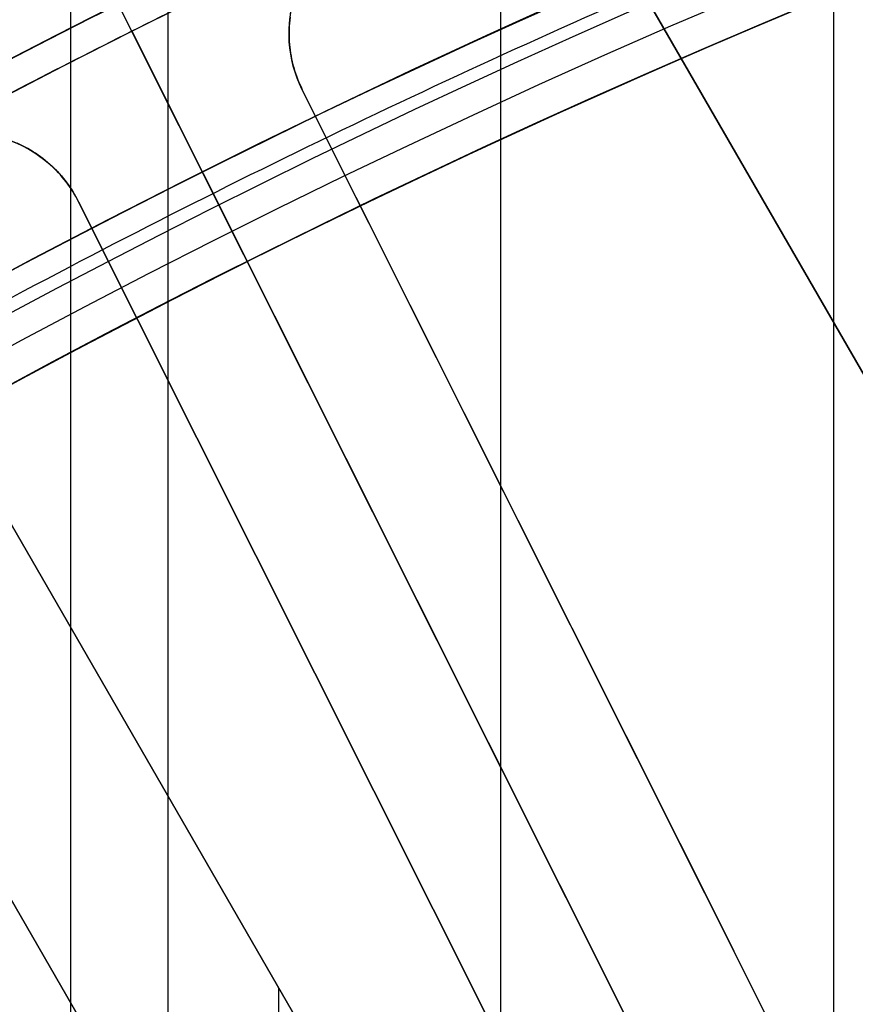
# Model space of a CAD drawing. Extents: x 12895 to 14339, y -6833 to -5581.
# Tile 65 of 79: x 13582.77 to 13589.45, y -6323.59 to -6315.71. Entities that reach past the tile are written whole.
import ezdxf

# ---------------------------------------------------------------- set-up
doc = ezdxf.new("R2010")
doc.units = 0
doc.layers.get('0').update_dxf_attribs({"linetype": 'CONTINUOUS'})
doc.layers.add('BLANCO_METALICO', color=7, linetype='CONTINUOUS')
doc.layers.add('COLOR', color=7, linetype='CONTINUOUS')

msp = doc.modelspace()

# ---------------------------------------------------------------- linework, layer by layer
for p, q in [((13583.17588449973, -6338.11992380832, 56.27725690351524), (13583.17588449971, -5581.495752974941, 56.27725690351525)), ((13583.95250574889, -5581.495752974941, 56.70020039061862), (13583.95250573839, -6337.437637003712, 56.70020038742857)), ((13586.61194355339, -6335.463356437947, 57.07053364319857), (13586.61194355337, -5581.495752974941, 57.07053364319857)), ((13589.27138136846, -5581.495752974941, 57.4408668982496), (13589.27138135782, -6333.719881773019, 57.4408668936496)), ((13591.27118956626, -6337.595349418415, 103.091743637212), (13580.76555606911, -6319.399058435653, 89.0558051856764)), ((13580.90152341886, -6319.634560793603, 88.12500292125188), (13590.3256347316, -6335.957600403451, 88.12500292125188))]:
    msp.add_line(p, q)
at = {"extrusion": (-0.2249510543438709, 8.038899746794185e-15, 0.9743700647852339)}
msp.add_lwpolyline([(6339.841516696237, 13345.0425022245), (6339.366101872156, 13344.7073845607), (6338.892938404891, 13344.36819328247), (6338.422075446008, 13344.02495177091), (6337.95356184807, 13343.67768423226), (6337.487446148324, 13343.32641569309), (6337.023776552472, 13342.97117199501), (6336.562600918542, 13342.61197978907), (6336.103966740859, 13342.24886652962), (6335.647921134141, 13341.88186046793), (6335.194510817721, 13341.51099064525), (6334.743782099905, 13341.13628688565), (6334.29578086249, 13340.75777978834), (6333.850552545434, 13340.37550071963), (6333.408142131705, 13339.98948180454), (6332.968594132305, 13339.59975591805), (6332.531952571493, 13339.2063566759), (6332.098260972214, 13338.80931842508), (6331.667562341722, 13338.40867623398), (6331.239899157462, 13338.00446588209), (6330.815313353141, 13337.5967238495), (6330.393846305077, 13337.18548730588), (6329.975538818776, 13336.77079409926), (6329.560431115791, 13336.35268274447), (6329.148562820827, 13335.93119241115), (6328.739972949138, 13335.50636291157), (6328.334699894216, 13335.07823468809), (6327.932781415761, 13334.64684880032), (6327.53425462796, 13334.21224691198), (6327.139155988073, 13333.77447127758), (6326.747521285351, 13333.33356472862), (6326.359385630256, 13332.8895706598), (6325.974783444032, 13332.44253301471), (6325.593748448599, 13331.9924962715), (6325.216313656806, 13331.53950542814), (6324.842511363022, 13331.08360598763), (6324.472373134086, 13330.6248439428), (6324.105929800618, 13330.16326576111), (6323.743211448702, 13329.69891836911), (6323.384247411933, 13329.23184913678), (6323.029066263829, 13328.76210586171), (6322.677695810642, 13328.28973675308), (6322.330163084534, 13327.81479041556), (6321.98649433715, 13327.33731583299), (6321.646715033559, 13326.85736235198), (6321.310849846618, 13326.37497966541), (6320.978922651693, 13325.89021779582), (6320.650956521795, 13325.40312707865), (6320.326973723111, 13324.91375814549), (6320.00699571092, 13324.42216190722), (6319.691043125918, 13323.92838953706), (6319.379135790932, 13323.43249245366), (6319.071292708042, 13322.93452230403), (6318.767532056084, 13322.4345309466), (6318.467871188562, 13321.9325704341), (6318.17232663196, 13321.42869299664), (6317.88091408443, 13320.92295102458), (6317.593648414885, 13320.41539705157), (6317.310543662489, 13319.90608373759), (6317.031613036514, 13319.39506385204), (6316.756868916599, 13318.88239025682), (6316.486322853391, 13318.36811588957), (6316.219985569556, 13317.85229374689), (6315.957866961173, 13317.33497686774), (6315.699976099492, 13316.81621831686), (6315.446321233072, 13316.29607116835), (6315.196909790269, 13315.77458848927), (6314.951748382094, 13315.25182332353), (6314.710842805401, 13314.72782867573), (6314.474198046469, 13314.20265749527), (6314.241818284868, 13313.67636266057), (6314.013706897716, 13313.14899696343), (6313.789866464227, 13312.62061309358), (6313.570298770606, 13312.09126362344), (6313.355004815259, 13311.56100099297), (6313.143984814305, 13311.02987749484), (6312.93723820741, 13310.49794525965), (6312.734763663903, 13309.96525624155), (6312.536559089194, 13309.43186220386), (6312.342621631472, 13308.89781470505), (6312.152947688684, 13308.36316508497), (6311.967532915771, 13307.82796445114), (6311.786372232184, 13307.29226366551), (6311.609459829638, 13306.75611333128), (6311.43678918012, 13306.21956378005), (6311.268353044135, 13305.68266505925), (6311.104143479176, 13305.14546691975), (6310.944151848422, 13304.60801880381), (6310.788368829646, 13304.07036983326), (6310.63678442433, 13303.53256879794), (6310.489387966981, 13302.99466414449), (6310.346168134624, 13302.45670396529), (6310.207112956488, 13301.91873598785), (6310.072209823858, 13301.3808075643), (6309.941445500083, 13300.84296566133), (6309.814806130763, 13300.30525685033), (6309.69227725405, 13299.76772729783), (6309.573843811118, 13299.23042275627), (6309.459490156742, 13298.69338855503), (6309.349200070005, 13298.15666959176), (6309.242956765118, 13297.62031032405), (6309.140742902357, 13297.08435476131), (6309.04254059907, 13296.54884645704), (6308.948331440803, 13296.01382850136), (6308.858096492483, 13295.47934351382), (6308.771816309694, 13294.94543363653), (6308.689470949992, 13294.4121405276), (6308.611039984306, 13293.87950535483), (6308.536502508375, 13293.34756878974), (6308.465837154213, 13292.81637100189), (6308.399022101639, 13292.28595165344), (6308.336035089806, 13291.75634989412), (6308.27685342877, 13291.22760435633), (6308.221454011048, 13290.69975315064), (6308.169813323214, 13290.17283386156), (6308.121907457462, 13289.64688354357), (6308.077712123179, 13289.12193871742), (6308.037202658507, 13288.59803536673), (6308.00035404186, 13288.07520893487), (6307.967140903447, 13287.55349432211), (6307.937537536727, 13287.03292588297), (6307.911517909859, 13286.51353742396), (6307.889055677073, 13285.99536220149), (6307.87012419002, 13285.47843292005), (6307.854696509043, 13284.96278173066), (6307.842745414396, 13284.4484402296), (6307.834243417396, 13283.93543945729), (6307.829162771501, 13283.42380989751), (6307.827475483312, 13282.91358147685), (6307.82922295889, 13282.39433270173), (6307.834485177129, 13281.87363342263), (6307.843291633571, 13281.35151519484), (6307.855671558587, 13280.82801017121), (6307.871653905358, 13280.30315110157), (6307.891267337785, 13279.77697133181), (6307.914540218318, 13279.2495048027), (6307.941500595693, 13278.72078604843), (6307.972176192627, 13278.1908501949), (6308.006594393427, 13277.6597329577), (6308.044782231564, 13277.12747063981), (6308.086766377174, 13276.59410012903), (6308.132573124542, 13276.05965889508), (6308.182228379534, 13275.5241849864), (6308.235757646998, 13274.98771702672), (6308.293186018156, 13274.45029421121), (6308.354538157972, 13273.91195630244), (6308.419838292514, 13273.37274362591), (6308.48911019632, 13272.83269706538), (6308.562377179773, 13272.2918580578), (6308.639662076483, 13271.75026858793), (6308.720987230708, 13271.20797118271), (6308.806374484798, 13270.66500890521), (6308.895845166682, 13270.1214253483), (6308.989420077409, 13269.577264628), (6309.087119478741, 13269.03257137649), (6309.188963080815, 13268.4873907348), (6309.294970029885, 13267.94176834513), (6309.405158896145, 13267.39575034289), (6309.519547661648, 13266.84938334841), (6309.638153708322, 13266.30271445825), (6309.760993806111, 13265.75579123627), (6309.888084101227, 13265.20866170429), (6310.019440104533, 13264.66137433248), (6310.155076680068, 13264.11397802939), (6310.295008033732, 13263.56652213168), (6310.439247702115, 13263.01905639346), (6310.587808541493, 13262.47163097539), (6310.74070271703, 13261.92429643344), (6310.897941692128, 13261.37710370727), (6311.059536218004, 13260.83010410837), (6311.225496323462, 13260.28334930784), (6311.395831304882, 13259.7368913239), (6311.570549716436, 13259.19078250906), (6311.749659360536, 13258.64507553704), (6311.933167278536, 13258.0998233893), (6312.121079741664, 13257.55507934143), (6312.313402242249, 13257.01089694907), (6312.510139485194, 13256.46733003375), (6312.711295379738, 13255.92443266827), (6312.916873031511, 13255.38225916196), (6313.126874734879, 13254.84086404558), (6313.341301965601, 13254.30030205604), (6313.560155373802, 13253.7606281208), (6313.783434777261, 13253.22189734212), (6314.011139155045, 13252.68416498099), (6314.243266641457, 13252.1474864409), (6314.479814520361, 13251.61191725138), (6314.720779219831, 13251.07751305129), (6314.966156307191, 13250.544329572), (6315.21594048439, 13250.01242262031), (6315.470125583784, 13249.48184806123), (6315.728704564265, 13248.95266180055), (6315.991669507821, 13248.42491976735), (6316.259011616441, 13247.8986778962), (6316.530721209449, 13247.37399210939), (6316.806787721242, 13246.85091829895), (6317.087199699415, 13246.32951230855), (6317.371944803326, 13245.80982991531), (6317.661009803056, 13245.29192681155), (6317.954380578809, 13244.7758585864), (6318.252042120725, 13244.26168070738), (6318.553978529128, 13243.74944850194), (6318.860173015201, 13243.23921713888), (6319.170607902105, 13242.73104160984), (6319.485264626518, 13242.22497671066), (6319.80412374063, 13241.72107702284), (6320.127164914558, 13241.21939689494), (6320.454366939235, 13240.71999042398), (6320.785707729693, 13240.22291143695), (6321.121164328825, 13239.72821347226), (6321.460712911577, 13239.23594976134), (6321.80432878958, 13238.74617321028), (6322.151986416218, 13238.25893638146), (6322.503659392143, 13237.77429147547), (6322.85932047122, 13237.29229031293), (6323.218941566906, 13236.81298431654), (6323.582493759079, 13236.33642449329), (6323.949947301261, 13235.86266141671), (6324.321271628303, 13235.39174520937), (6324.696435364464, 13234.92372552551), (6325.075406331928, 13234.45865153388), (6325.458151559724, 13233.99657190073), (6325.844637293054, 13233.53753477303), (6326.234829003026, 13233.08158776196), (6326.628691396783, 13232.62877792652), (6327.026188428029, 13232.17915175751), (6327.427283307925, 13231.73275516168), (6327.83193851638, 13231.28963344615), (6328.240115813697, 13230.84983130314), (6328.651776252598, 13230.413392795), (6329.066880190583, 13229.98036133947), (6329.485387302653, 13229.55077969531), (6329.907256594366, 13229.12468994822), (6330.332446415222, 13228.70213349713), (6330.760914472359, 13228.28315104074), (6331.192617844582, 13227.86778256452), (6331.627512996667, 13227.45606732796), (6332.065555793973, 13227.04804385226), (6332.506701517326, 13226.64374990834), (6332.950904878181, 13226.24322250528), (6333.398120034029, 13225.84649787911), (6333.848300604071, 13225.45361148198), (6334.301399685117, 13225.06459797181), (6334.757369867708, 13224.67949120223), (6335.21616325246, 13224.29832421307), (6335.677731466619, 13223.92112922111), (6336.142025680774, 13223.54793761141), (6336.608996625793, 13223.17877992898), (6337.078594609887, 13222.81368587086), (6337.550769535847, 13222.45268427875), (6338.025470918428, 13222.09580313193), (6338.502647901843, 13221.74306954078), (6338.982249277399, 13221.3945097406), (6339.464223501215, 13221.05014908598), (6339.948518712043, 13220.71001204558), (6340.435082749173, 13220.37412219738), (6340.923863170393, 13220.04250222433)], dxfattribs=at)
at = {"extrusion": (-0.2249510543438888, -3.01232403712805e-14, 0.9743700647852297)}
msp.add_lwpolyline([(6339.083899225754, 13220.04250222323), (6338.617968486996, 13220.37982577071), (6338.154309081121, 13220.72108551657), (6337.692967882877, 13221.06625769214), (6337.233991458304, 13221.41531775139), (6336.777426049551, 13221.76824037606), (6336.323317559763, 13222.12499948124), (6335.871711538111, 13222.48556822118), (6335.422653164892, 13222.84991899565), (6334.976187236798, 13223.21802345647), (6334.532358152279, 13223.58985251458), (6334.091209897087, 13223.96537634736), (6333.652786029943, 13224.34456440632), (6333.217129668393, 13224.72738542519), (6332.784283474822, 13225.11380742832), (6332.354289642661, 13225.5037977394), (6331.927189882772, 13225.89732299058), (6331.503025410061, 13226.29434913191), (6331.081836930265, 13226.69484144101), (6330.663664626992, 13227.09876453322), (6330.248548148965, 13227.50608237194), (6329.836526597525, 13227.91675827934), (6329.427638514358, 13228.33075494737), (6329.021921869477, 13228.748034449), (6328.619414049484, 13229.16855824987), (6328.220151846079, 13229.59228722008), (6327.824171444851, 13230.0191816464), (6327.43150841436, 13230.4492012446), (6327.042197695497, 13230.88230517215), (6326.656273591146, 13231.3184520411), (6326.273769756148, 13231.75759993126), (6325.894719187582, 13232.19970640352), (6325.519154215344, 13232.64472851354), (6325.147106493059, 13233.09262282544), (6324.778606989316, 13233.54334542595), (6324.413685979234, 13233.99685193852), (6324.052373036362, 13234.45309753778), (6323.694697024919, 13234.91203696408), (6323.340686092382, 13235.37362453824), (6322.990367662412, 13235.83781417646), (6322.643768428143, 13236.30455940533), (6322.300914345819, 13236.77381337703), (6321.961830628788, 13237.24552888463), (6321.626541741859, 13237.71965837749), (6321.295071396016, 13238.19615397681), (6320.967442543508, 13238.67496749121), (6320.643677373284, 13239.15605043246), (6320.323797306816, 13239.63935403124), (6320.007822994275, 13240.12482925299), (6319.695774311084, 13240.61242681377), (6319.387670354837, 13241.10209719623), (6319.08352944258, 13241.59379066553), (6318.783369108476, 13242.08745728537), (6318.487206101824, 13242.58304693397), (6318.195056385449, 13243.08050932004), (6317.906935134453, 13243.57979399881), (6317.622856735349, 13244.08085038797), (6317.342834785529, 13244.58362778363), (6317.066882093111, 13245.08807537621), (6316.795010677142, 13245.59414226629), (6316.527231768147, 13246.10177748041), (6316.263555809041, 13246.61092998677), (6316.003992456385, 13247.12154871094), (6315.748550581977, 13247.63358255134), (6315.497238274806, 13248.14698039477), (6315.250062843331, 13248.66169113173), (6315.007030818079, 13249.17766367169), (6314.768147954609, 13249.69484695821), (6314.533419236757, 13250.21318998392), (6314.302848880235, 13250.73264180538), (6314.076440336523, 13251.25315155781), (6313.854196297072, 13251.77466846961), (6313.636118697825, 13252.29714187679), (6313.42220872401, 13252.82052123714), (6313.212466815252, 13253.34475614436), (6313.006892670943, 13253.86979634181), (6312.805485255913, 13254.39559173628), (6312.608242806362, 13254.92209241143), (6312.415162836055, 13255.44924864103), (6312.226242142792, 13255.97701090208), (6312.041476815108, 13256.50532988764), (6311.860862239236, 13257.03415651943), (6311.684393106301, 13257.56344196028), (6311.512063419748, 13258.09313762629), (6311.343866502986, 13258.62319519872), (6311.179795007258, 13259.15356663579), (6311.019840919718, 13259.68420418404), (6310.863995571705, 13260.2150603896), (6310.712249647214, 13260.74608810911), (6310.564593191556, 13261.27724052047), (6310.421015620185, 13261.80847113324), (6310.281505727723, 13262.33973379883), (6310.146051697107, 13262.87098272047), (6310.01464110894, 13263.40217246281), (6309.887260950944, 13263.93325796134), (6309.763897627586, 13264.4641945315), (6309.644536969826, 13264.99493787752), (6309.529164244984, 13265.525444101), (6309.417764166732, 13266.05566970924), (6309.310320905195, 13266.5855716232), (6309.206818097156, 13267.11510718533), (6309.107238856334, 13267.64423416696), (6309.011565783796, 13268.17291077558), (6308.919780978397, 13268.70109566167), (6308.831866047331, 13269.22874792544), (6308.747802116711, 13269.75582712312), (6308.667569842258, 13270.28229327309), (6308.591149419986, 13270.80810686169), (6308.518520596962, 13271.33322884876), (6308.449662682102, 13271.85762067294), (6308.384554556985, 13272.3812442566), (6308.3231746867, 13272.90406201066), (6308.265501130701, 13273.42603683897), (6308.211511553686, 13273.94713214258), (6308.16118323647, 13274.46731182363), (6308.114493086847, 13274.98654028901), (6308.071417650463, 13275.50478245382), (6308.031933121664, 13276.02200374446), (6307.996015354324, 13276.53817010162), (6307.963639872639, 13277.05324798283), (6307.934781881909, 13277.56720436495), (6307.909416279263, 13278.08000674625), (6307.887517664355, 13278.59162314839), (6307.869060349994, 13279.10202211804), (6307.854018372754, 13279.61117272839), (6307.842365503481, 13280.11904458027), (6307.834075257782, 13280.62560780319), (6307.829120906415, 13281.13083305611), (6307.827475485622, 13281.63469152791), (6307.829268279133, 13282.16063006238), (6307.834667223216, 13282.68805624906), (6307.843702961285, 13283.21693728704), (6307.856405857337, 13283.74723974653), (6307.872805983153, 13284.27892956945), (6307.892933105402, 13284.81197207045), (6307.916816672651, 13285.34633193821), (6307.944485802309, 13285.88197323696), (6307.975969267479, 13286.41885940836), (6308.011295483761, 13286.9569532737), (6308.050492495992, 13287.49621703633), (6308.093587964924, 13288.03661228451), (6308.140609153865, 13288.5780999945), (6308.191582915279, 13289.12064053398), (6308.246535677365, 13289.66419366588), (6308.305493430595, 13290.2087185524), (6308.368481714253, 13290.75417375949), (6308.435525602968, 13291.30051726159), (6308.506649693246, 13291.84770644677), (6308.58187809, 13292.39569812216), (6308.661234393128, 13292.94444851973), (6308.744741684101, 13293.49391330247), (6308.83242251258, 13294.04404757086), (6308.924298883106, 13294.59480586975), (6309.020392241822, 13295.14614219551), (6309.120723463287, 13295.69801000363), (6309.225312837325, 13296.25036221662), (6309.334180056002, 13296.80315123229), (6309.447344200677, 13297.35632893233), (6309.564823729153, 13297.90984669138), (6309.686636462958, 13298.46365538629), (6309.812799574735, 13299.01770540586), (6309.943329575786, 13299.57194666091), (6310.078242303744, 13300.12632859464), (6310.217552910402, 13300.68080019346), (6310.361275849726, 13301.23530999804), (6310.509424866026, 13301.78980611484), (6310.662012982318, 13302.34423622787), (6310.819052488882, 13302.8985476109), (6310.980554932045, 13303.45268713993), (6311.146531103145, 13304.00660130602), (6311.316991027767, 13304.56023622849), (6311.49194395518, 13305.11353766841), (6311.671398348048, 13305.66645104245), (6311.855361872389, 13306.21892143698), (6312.043841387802, 13306.77089362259), (6312.236842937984, 13307.32231206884), (6312.434371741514, 13307.87312095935), (6312.636432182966, 13308.42326420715), (6312.843027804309, 13308.97268547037), (6313.054161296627, 13309.5213281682), (6313.26983449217, 13310.06913549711), (6313.490048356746, 13310.61605044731), (6313.714802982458, 13311.16201581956), (6313.944097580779, 13311.70697424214), (6314.177930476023, 13312.25086818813), (6314.416299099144, 13312.79363999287), (6314.659199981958, 13313.33523187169), (6314.906628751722, 13313.87558593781), (6315.158580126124, 13314.41464422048), (6315.415047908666, 13314.95234868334), (6315.676024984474, 13315.48864124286), (6315.941503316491, 13316.02346378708), (6316.211473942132, 13316.55675819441), (6316.485926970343, 13317.08846635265), (6316.764851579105, 13317.6185301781), (6317.048236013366, 13318.14689163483), (6317.336067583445, 13318.67349275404), (6317.628332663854, 13319.19827565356), (6317.925016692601, 13319.72118255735), (6318.226104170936, 13320.24215581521), (6318.53157866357, 13320.76113792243), (6318.841422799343, 13321.27807153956), (6319.155618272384, 13321.79289951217), (6319.474145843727, 13322.30556489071), (6319.79698534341, 13322.81601095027), (6320.124115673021, 13323.32418121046), (6320.455514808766, 13323.83001945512), (6320.791159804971, 13324.33346975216), (6321.131026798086, 13324.83447647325), (6321.475091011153, 13325.33298431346), (6321.823326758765, 13325.82893831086), (6322.175707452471, 13326.32228386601), (6322.532205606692, 13326.81296676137), (6322.892792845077, 13327.30093318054), (6323.257439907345, 13327.78612972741), (6323.626116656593, 13328.26850344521), (6323.998792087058, 13328.74800183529), (6324.375434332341, 13329.2245728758), (6324.756010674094, 13329.69816504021), (6325.140487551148, 13330.16872731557), (6325.528830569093, 13330.63620922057), (6325.921004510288, 13331.1005608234), (6326.31697334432, 13331.56173275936), (6326.716700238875, 13332.01967624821), (6327.12014757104, 13332.47434311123), (6327.527276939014, 13332.92568578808), (6327.938049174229, 13333.3736573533), (6328.352424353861, 13333.8182115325), (6328.770361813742, 13334.25930271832), (6329.191820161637, 13334.69688598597), (6329.616757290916, 13335.1309171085), (6330.045130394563, 13335.56135257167), (6330.476895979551, 13335.98814958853), (6330.912009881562, 13336.41126611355), (6331.350427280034, 13336.83066085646), (6331.792102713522, 13337.24629329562), (6332.236990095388, 13337.65812369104), (6332.685042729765, 13338.06611309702), (6333.136213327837, 13338.4702233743), (6333.590454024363, 13338.87041720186), (6334.047716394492, 13339.26665808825), (6334.507951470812, 13339.6589103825), (6334.971109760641, 13340.04713928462), (6335.437141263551, 13340.43131085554), (6335.905995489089, 13340.81139202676), (6336.37762147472, 13341.18735060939), (6336.851967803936, 13341.55915530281), (6337.328982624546, 13341.92677570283), (6337.808613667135, 13342.29018230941), (6338.290808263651, 13342.64934653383), (6338.775513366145, 13343.00424070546), (6339.262675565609, 13343.354838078), (6339.752241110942, 13343.70111283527), (6340.244155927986, 13344.04304009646), (6340.73836563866, 13344.38059592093), (6341.234815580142, 13344.71375731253), (6341.733450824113, 13345.0425022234)], dxfattribs=at)
at = {"extrusion": (-0.2249510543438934, -5.035538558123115e-14, 0.9743700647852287)}
msp.add_lwpolyline([(6345.291704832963, 13220.04250222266), (6344.781155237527, 13220.35147062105), (6344.272609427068, 13220.66513533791), (6343.766127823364, 13220.98347740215), (6343.261770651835, 13221.30647676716), (6342.759597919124, 13221.63411231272), (6342.259669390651, 13221.96636184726), (6341.762044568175, 13222.30320211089), (6341.266782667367, 13222.64460877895), (6340.773942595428, 13222.99055646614), (6340.283582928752, 13223.34101873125), (6339.795761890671, 13223.6959680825), (6339.310537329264, 13224.05537598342), (6338.827966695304, 13224.4192128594), (6338.348107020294, 13224.78744810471), (6337.871014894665, 13225.16005009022), (6337.396746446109, 13225.53698617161), (6336.925357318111, 13225.91822269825), (6336.456902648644, 13226.30372502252), (6335.99143704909, 13226.69345750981), (6335.529014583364, 13227.08738354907), (6335.069688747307, 13227.48546556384), (6334.613512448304, 13227.88766502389), (6334.160537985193, 13228.29394245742), (6333.710817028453, 13228.70425746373), (6333.264400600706, 13229.11856872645), (6332.821339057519, 13229.53683402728), (6332.381682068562, 13229.95901026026), (6331.945478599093, 13230.38505344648), (6331.512776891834, 13230.81491874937), (6331.083624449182, 13231.24856049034), (6330.65806801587, 13231.68593216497), (6330.236153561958, 13232.12698645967), (6329.817926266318, 13232.57167526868), (6329.403430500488, 13233.01994971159), (6328.992709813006, 13233.47176015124), (6328.585806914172, 13233.92705621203), (6328.182763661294, 13234.38578679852), (6327.783621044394, 13234.84790011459), (6327.388419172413, 13235.31334368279), (6326.997197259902, 13235.78206436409), (6326.609993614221, 13236.25400837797), (6326.22684562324, 13236.72912132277), (6325.847789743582, 13237.20734819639), (6325.472861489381, 13237.68863341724), (6325.102095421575, 13238.17292084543), (6324.735525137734, 13238.66015380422), (6324.373183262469, 13239.15027510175), (6324.015101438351, 13239.64322705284), (6323.661310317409, 13240.13895150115), (6323.311839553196, 13240.63738984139), (6322.966717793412, 13241.13848304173), (6322.625972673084, 13241.64217166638), (6322.289630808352, 13242.14839589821), (6321.957717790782, 13242.6570955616), (6321.630258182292, 13243.16821014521), (6321.307275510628, 13243.68167882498), (6320.988792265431, 13244.19744048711), (6320.674829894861, 13244.71543375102), (6320.365408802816, 13245.23559699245), (6320.060548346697, 13245.75786836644), (6319.76026683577, 13246.28218583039), (6319.464581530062, 13246.80848716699), (6319.17350863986, 13247.3367100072), (6318.887063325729, 13247.86679185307), (6318.605259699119, 13248.39867010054), (6318.328110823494, 13248.9322820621), (6318.055628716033, 13249.46756498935), (6317.787824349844, 13250.00445609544), (6317.524707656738, 13250.54289257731), (6317.266287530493, 13251.08281163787), (6317.012571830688, 13251.62415050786), (6316.763567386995, 13252.16684646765), (6316.519280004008, 13252.71083686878), (6316.279714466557, 13253.25605915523), (6316.04487454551, 13253.80245088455), (6315.814763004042, 13254.3499497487), (6315.589381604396, 13254.89849359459), (6315.368731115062, 13255.44802044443), (6315.152811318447, 13255.99846851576), (6314.941621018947, 13256.54977624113), (6314.735158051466, 13257.1018822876), (6314.533419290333, 13257.65472557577), (6314.336400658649, 13258.20824529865), (6314.144097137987, 13258.76238094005), (6313.956502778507, 13259.31707229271), (6313.773610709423, 13259.87225947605), (6313.595413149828, 13260.42788295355), (6313.421901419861, 13260.9838835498), (6313.253065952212, 13261.54020246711), (6313.088896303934, 13262.09678130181), (6312.929381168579, 13262.65356206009), (6312.774508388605, 13263.21048717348), (6312.624264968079, 13263.76749951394), (6312.478637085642, 13264.32454240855), (6312.337610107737, 13264.88155965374), (6312.201168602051, 13265.43849552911), (6312.069296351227, 13265.99529481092), (6311.941976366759, 13266.55190278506), (6311.819190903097, 13267.10826525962), (6311.700921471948, 13267.66432857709), (6311.587148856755, 13268.22003962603), (6311.477853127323, 13268.77534585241), (6311.373013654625, 13269.33019527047), (6311.272609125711, 13269.88453647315), (6311.176617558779, 13270.4383186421), (6311.08501631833, 13270.99149155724), (6310.997782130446, 13271.54400560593), (6310.914891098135, 13272.09581179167), (6310.836318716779, 13272.64686174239), (6310.762039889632, 13273.19710771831), (6310.692028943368, 13273.74650261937), (6310.626259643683, 13274.29499999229), (6310.564705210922, 13274.84255403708), (6310.507338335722, 13275.38911961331), (6310.454131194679, 13275.93465224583), (6310.405055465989, 13276.47910813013), (6310.360082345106, 13277.02244413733), (6310.319182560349, 13277.56461781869), (6310.282326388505, 13278.1055874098), (6310.249483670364, 13278.64531183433), (6310.220623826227, 13279.18375070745), (6310.195715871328, 13279.72086433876), (6310.174728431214, 13280.25661373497), (6310.157629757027, 13280.79096060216), (6310.144387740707, 13281.32386734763), (6310.1349699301, 13281.85529708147), (6310.129343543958, 13282.38521361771), (6310.127475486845, 13282.91358147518), (6310.129274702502, 13283.43212239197), (6310.134693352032, 13283.95215562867), (6310.143762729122, 13284.47364766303), (6310.15651383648, 13284.99656431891), (6310.172977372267, 13285.52087076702), (6310.193183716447, 13286.04653152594), (6310.217162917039, 13286.57351046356), (6310.24494467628, 13287.1017707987), (6310.276558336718, 13287.63127510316), (6310.312032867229, 13288.16198530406), (6310.351396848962, 13288.69386268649), (6310.394678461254, 13289.22686789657), (6310.441905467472, 13289.76096094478), (6310.493105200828, 13290.29610120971), (6310.54830455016, 13290.83224744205), (6310.607529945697, 13291.36935776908), (6310.670807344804, 13291.90738969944), (6310.738162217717, 13292.44630012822), (6310.809619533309, 13292.98604534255), (6310.885203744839, 13293.52658102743), (6310.964938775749, 13294.06786227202), (6311.048848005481, 13294.60984357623), (6311.13695425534, 13295.15247885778), (6311.229279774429, 13295.69572145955), (6311.32584622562, 13296.23952415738), (6311.426674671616, 13296.78383916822), (6311.531785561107, 13297.32861815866), (6311.641198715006, 13297.87381225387), (6311.754933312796, 13298.41937204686), (6311.873007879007, 13298.96524760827), (6311.995440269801, 13299.51138849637), (6312.122247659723, 13300.05774376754), (6312.253446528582, 13300.60426198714), (6312.389052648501, 13301.15089124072), (6312.529081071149, 13301.69757914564), (6312.673546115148, 13302.24427286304), (6312.82246135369, 13302.79091911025), (6312.975839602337, 13303.33746417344), (6313.133692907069, 13303.88385392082), (6313.296032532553, 13304.43003381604), (6313.462868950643, 13304.97594893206), (6313.634211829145, 13305.52154396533), (6313.810070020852, 13306.06676325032), (6313.99045155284, 13306.61155077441), (6314.175363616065, 13307.15585019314), (6314.364812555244, 13307.69960484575), (6314.558803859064, 13308.24275777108), (6314.757342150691, 13308.78525172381), (6314.960431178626, 13309.32702919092), (6315.16807380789, 13309.86803240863), (6315.380272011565, 13310.40820337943), (6315.5970268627, 13310.94748388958), (6315.818338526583, 13311.48581552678), (6316.044206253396, 13312.02313969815), (6316.27462837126, 13312.55939764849), (6316.509602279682, 13313.09453047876), (6316.749124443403, 13313.62847916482), (6316.993190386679, 13314.1611845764), (6317.241794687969, 13314.69258749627), (6317.494930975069, 13315.22262863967), (6317.752591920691, 13315.75124867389), (6318.014769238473, 13316.27838823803), (6318.281453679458, 13316.803987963), (6318.552635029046, 13317.32798849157), (6318.828302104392, 13317.85033049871), (6319.108442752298, 13318.3709547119), (6319.393043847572, 13318.88980193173), (6319.682091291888, 13319.40681305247), (6319.975570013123, 13319.92192908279), (6320.273463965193, 13320.43509116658), (6320.575756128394, 13320.94624060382), (6320.882428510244, 13321.45531887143), (6321.193462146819, 13321.96226764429), (6321.508837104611, 13322.46702881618), (6321.828532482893, 13322.96954452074), (6322.152526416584, 13323.46975715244), (6322.48079607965, 13323.96760938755), (6322.813317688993, 13324.463044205), (6323.150066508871, 13324.95600490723), (6323.491016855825, 13325.44643514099), (6323.836142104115, 13325.93427891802), (6324.185414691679, 13326.41948063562), (6324.538806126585, 13326.90198509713), (6324.896286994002, 13327.38173753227), (6325.257826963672, 13327.85868361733), (6325.623394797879, 13328.33276949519), (6325.992958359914, 13328.80394179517), (6326.366484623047, 13329.27214765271), (6326.743939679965, 13329.73733472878), (6327.125288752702, 13330.19945122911), (6327.510496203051, 13330.65844592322), (6327.899525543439, 13331.11426816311), (6328.29233944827, 13331.56686790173), (6328.688899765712, 13332.01619571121), (6329.089167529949, 13332.46220280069), (6329.493102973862, 13332.90484103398), (6329.900665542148, 13333.34406294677), (6330.311813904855, 13333.77982176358), (6330.72650597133, 13334.21207141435), (6331.144698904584, 13334.64076655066), (6331.56634913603, 13335.06586256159), (6331.991412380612, 13335.48731558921), (6332.419843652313, 13335.9050825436), (6332.851597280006, 13336.31912111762), (6333.28662692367, 13336.72938980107), (6333.72488559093, 13337.13584789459), (6334.166325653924, 13337.53845552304), (6334.610898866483, 13337.93717364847), (6335.058556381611, 13338.33196408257), (6335.509248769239, 13338.72278949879), (6335.962926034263, 13339.10961344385), (6336.419537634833, 13339.49240034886), (6336.879032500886, 13339.87111553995), (6337.341359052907, 13340.24572524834), (6337.806465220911, 13340.61619662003), (6338.274298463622, 13340.98249772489), (6338.744805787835, 13341.34459756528), (6339.217933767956, 13341.70246608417), (6339.693628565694, 13342.05607417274), (6340.171835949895, 13342.40539367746), (6340.652501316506, 13342.7503974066), (6341.135569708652, 13343.09105913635), (6341.620985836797, 13343.42735361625), (6342.108694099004, 13343.75925657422), (6342.598638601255, 13344.086744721), (6343.090763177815, 13344.40979575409), (6343.585011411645, 13344.72838836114), (6344.081326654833, 13345.04250222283)], dxfattribs=at)
at = {"extrusion": (-0.2249510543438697, 2.144614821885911e-14, 0.9743700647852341)}
msp.add_lwpolyline([(6345.598703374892, 13344.68873140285), (6345.084589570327, 13344.38114209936), (6344.572462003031, 13344.06880151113), (6344.06238205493, 13343.75172823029), (6343.554410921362, 13343.42994194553), (6343.048609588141, 13343.10346344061), (6342.545038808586, 13342.77231459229), (6342.043759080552, 13342.43651836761), (6341.54483062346, 13342.09609882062), (6341.048313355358, 13341.75108108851), (6340.55426687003, 13341.40149138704), (6340.062750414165, 13341.04735700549), (6339.573822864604, 13340.68870630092), (6339.087542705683, 13340.32556869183), (6338.603968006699, 13339.95797465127), (6338.123156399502, 13339.5859556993), (6337.645165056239, 13339.20954439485), (6337.170050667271, 13338.82877432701), (6336.697869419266, 13338.44368010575), (6336.228676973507, 13338.05429735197), (6335.762528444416, 13337.66066268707), (6335.299478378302, 13337.26281372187), (6334.839580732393, 13336.86078904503), (6334.382888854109, 13336.45462821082), (6333.92945546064, 13336.04437172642), (6333.479332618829, 13335.63006103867), (6333.032571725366, 13335.21173852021), (6332.58922348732, 13334.78944745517), (6332.149337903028, 13334.36323202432), (6331.712964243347, 13333.9331372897), (6331.280151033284, 13333.49920917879), (6330.850946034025, 13333.06149446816), (6330.425396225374, 13332.62004076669), (6330.003547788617, 13332.17489649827), (6329.585446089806, 13331.72611088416), (6329.171135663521, 13331.27373392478), (6328.760660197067, 13330.81781638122), (6328.354062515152, 13330.35840975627), (6327.951384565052, 13329.89556627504), (6327.552667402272, 13329.42933886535), (6327.157951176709, 13328.95978113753), (6326.76727511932, 13328.48694736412), (6326.380677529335, 13328.01089245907), (6325.998195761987, 13327.53167195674), (6325.619866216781, 13327.04934199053), (6325.245724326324, 13326.56395927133), (6324.875804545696, 13326.07558106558), (6324.510140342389, 13325.58426517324), (6324.148764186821, 13325.09006990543), (6323.791707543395, 13324.5930540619), (6323.439000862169, 13324.09327690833), (6323.090673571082, 13323.59079815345), (6322.746754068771, 13323.08567792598), (6322.407269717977, 13322.57797675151), (6322.072246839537, 13322.06775552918), (6321.741710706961, 13321.55507550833), (6321.415685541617, 13321.03999826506), (6321.094194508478, 13320.52258567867), (6320.777259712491, 13320.0028999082), (6320.464902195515, 13319.48100336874), (6320.157141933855, 13318.95695870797), (6319.853997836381, 13318.43082878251), (6319.55548774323, 13317.9026766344), (6319.261628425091, 13317.37256546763), (6318.972435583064, 13316.84055862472), (6318.687923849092, 13316.30671956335), (6318.408106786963, 13315.77111183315), (6318.132996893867, 13315.23379905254), (6317.862605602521, 13314.69484488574), (6317.596943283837, 13314.15431301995), (6317.336019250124, 13313.61226714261), (6317.079841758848, 13313.06877091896), (6316.828418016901, 13312.52388796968), (6316.581754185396, 13311.97768184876), (6316.339855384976, 13311.43021602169), (6316.102725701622, 13310.88155384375), (6315.870368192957, 13310.33175853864), (6315.64278489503, 13309.78089317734), (6315.419976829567, 13309.22902065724), (6315.201944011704, 13308.6762036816), (6314.988685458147, 13308.12250473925), (6314.780199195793, 13307.56798608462), (6314.576482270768, 13307.01270971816), (6314.377530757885, 13306.45673736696), (6314.18333977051, 13305.90013046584), (6313.993903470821, 13305.34295013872), (6313.809215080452, 13304.7852571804), (6313.62926689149, 13304.22711203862), (6313.454050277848, 13303.66857479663), (6313.283555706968, 13303.10970515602), (6313.117772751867, 13302.55056242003), (6312.956690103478, 13301.99120547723), (6312.800295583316, 13301.43169278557), (6312.648576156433, 13300.87208235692), (6312.501517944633, 13300.31243174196), (6312.359106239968, 13299.75279801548), (6312.221325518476, 13299.1932377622), (6312.088159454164, 13298.63380706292), (6311.959590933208, 13298.07456148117), (6311.835602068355, 13297.51555605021), (6311.716174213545, 13296.95684526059), (6311.601287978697, 13296.39848304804), (6311.49092324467, 13295.84052278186), (6311.385059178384, 13295.28301725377), (6311.283674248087, 13294.72601866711), (6311.186746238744, 13294.16957862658), (6311.094252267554, 13293.61374812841), (6311.006168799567, 13293.05857755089), (6310.922471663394, 13292.50411664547), (6310.843136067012, 13291.9504145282), (6310.768136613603, 13291.3975196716), (6310.697447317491, 13290.84547989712), (6310.631041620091, 13290.29434236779), (6310.568892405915, 13289.74415358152), (6310.510972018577, 13289.19495936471), (6310.457252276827, 13288.64680486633), (6310.407704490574, 13288.09973455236), (6310.362299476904, 13287.55379220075), (6310.321007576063, 13287.0090208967), (6310.283798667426, 13286.4654630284), (6310.250642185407, 13285.92316028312), (6310.221507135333, 13285.38215364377), (6310.196362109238, 13284.84248338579), (6310.175175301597, 13284.30418907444), (6310.157914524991, 13283.76730956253), (6310.144547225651, 13283.23188298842), (6310.135040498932, 13282.69794677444), (6310.129361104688, 13282.16553762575), (6310.1274754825, 13281.63469152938), (6310.129227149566, 13281.12304824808), (6310.134502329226, 13280.60995159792), (6310.143331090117, 13280.09543377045), (6310.155743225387, 13279.57952757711), (6310.17176824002, 13279.06226644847), (6310.191435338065, 13278.54368443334), (6310.214773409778, 13278.02381619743), (6310.241811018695, 13277.50269702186), (6310.272576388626, 13276.98036280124), (6310.307097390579, 13276.45685004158), (6310.345401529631, 13275.93219585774), (6310.387515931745, 13275.40643797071), (6310.433467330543, 13274.87961470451), (6310.483282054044, 13274.35176498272), (6310.536986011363, 13273.82292832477), (6310.59460467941, 13273.29314484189), (6310.656163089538, 13272.76245523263), (6310.721685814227, 13272.2309007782), (6310.791196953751, 13271.69852333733), (6310.86472012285, 13271.16536534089), (6310.942278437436, 13270.63146978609), (6311.023894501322, 13270.09688023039), (6311.109590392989, 13269.56164078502), (6311.199387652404, 13269.02579610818), (6311.293307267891, 13268.4893913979), (6311.391369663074, 13267.95247238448), (6311.493594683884, 13267.41508532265), (6311.600001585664, 13266.87727698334), (6311.71060902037, 13266.33909464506), (6311.825435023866, 13265.80058608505), (6311.944497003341, 13265.26179956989), (6312.067811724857, 13264.72278384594), (6312.195395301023, 13264.18358812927), (6312.327263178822, 13263.64426209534), (6312.463430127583, 13263.10485586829), (6312.603910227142, 13262.56542000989), (6312.748716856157, 13262.02600550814), (6312.897862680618, 13261.48666376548), (6313.051359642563, 13260.94744658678), (6313.209218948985, 13260.40840616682), (6313.371451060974, 13259.86959507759), (6313.538065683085, 13259.33106625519), (6313.709071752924, 13258.79287298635), (6313.884477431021, 13258.25506889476), (6314.064290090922, 13257.71770792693), (6314.248516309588, 13257.18084433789), (6314.437161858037, 13256.64453267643), (6314.630231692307, 13256.10882777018), (6314.8277299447, 13255.57378471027), (6315.029659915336, 13255.03945883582), (6315.236024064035, 13254.50590571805), (6315.446824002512, 13253.97318114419), (6315.662060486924, 13253.44134110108), (6315.881733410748, 13252.9104417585), (6316.105841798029, 13252.38053945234), (6316.334383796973, 13251.85169066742), (6316.567356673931, 13251.32395202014), (6316.804756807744, 13250.79738024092), (6317.04657968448, 13250.27203215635), (6317.292819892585, 13249.74796467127), (6317.543471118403, 13249.22523475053), (6317.798526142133, 13248.70389940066), (6318.057976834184, 13248.18401565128), (6318.321814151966, 13247.66564053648), (6318.590028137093, 13247.14883107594), (6318.86260791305, 13246.63364425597), (6319.139541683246, 13246.1201370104), (6319.420816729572, 13245.60836620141), (6319.706419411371, 13245.09838860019), (6319.996335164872, 13244.5902608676), (6320.290548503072, 13244.08403953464), (6320.589043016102, 13243.57978098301), (6320.891801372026, 13243.0775414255), (6321.198805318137, 13242.57737688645), (6321.510035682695, 13242.07934318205), (6321.825472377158, 13241.58349590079), (6322.145094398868, 13241.08989038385), (6322.468879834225, 13240.59858170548), (6322.796805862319, 13240.10962465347), (6323.128848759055, 13239.62307370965), (6323.464983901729, 13239.13898303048), (6323.805185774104, 13238.65740642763), (6324.149427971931, 13238.1783973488), (6324.497683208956, 13237.70200885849), (6324.849923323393, 13237.22829361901), (6325.206119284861, 13236.75730387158), (6325.566241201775, 13236.28909141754), (6325.930258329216, 13235.82370759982), (6326.298139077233, 13235.36120328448), (6326.669851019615, 13234.9016288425), (6327.04536090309, 13234.44503413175), (6327.424634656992, 13233.99146847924), (6327.807637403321, 13233.54098066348), (6328.194333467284, 13233.09361889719), (6328.584686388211, 13232.64943081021), (6328.978658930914, 13232.2084634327), (6329.376213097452, 13231.77076317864), (6329.777310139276, 13231.33637582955), (6330.181910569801, 13230.90534651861), (6330.589974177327, 13230.47771971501), (6331.001460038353, 13230.0535392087), (6331.416326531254, 13229.63284809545), (6331.834531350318, 13229.21568876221), (6332.256031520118, 13228.80210287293), (6332.680783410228, 13228.39213135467), (6333.108742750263, 13227.98581438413), (6333.539864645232, 13227.58319137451), (6333.974103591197, 13227.1843009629), (6334.411413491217, 13226.78918099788), (6334.851747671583, 13226.39786852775), (6335.295058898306, 13226.010399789), (6335.741299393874, 13225.62681019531), (6336.190420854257, 13225.24713432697), (6336.642374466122, 13224.87140592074), (6337.097110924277, 13224.49965786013), (6337.554580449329, 13224.13192216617), (6338.014732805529, 13223.76822998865), (6338.477517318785, 13223.40861159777), (6338.942882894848, 13223.05309637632), (6339.410778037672, 13222.70171281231), (6339.881150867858, 13222.35448849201), (6340.35394914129, 13222.01145009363), (6340.829120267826, 13221.67262338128), (6341.306611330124, 13221.3380331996), (6341.786369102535, 13221.00770346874), (6342.268340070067, 13220.6816571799), (6342.752470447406, 13220.3599163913), (6343.238706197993, 13220.0425022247)], dxfattribs=at)
for points in [[(13583.70827510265, -6315.515480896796), (13583.30662152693, -6315.716900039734), (13582.90622024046, -6315.920787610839), (13582.50708733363, -6316.127138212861), (13582.10923889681, -6316.335946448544), (13581.71269102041, -6316.547206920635), (13581.31745979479, -6316.760914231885), (13580.92356131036, -6316.977062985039), (13580.53101165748, -6317.195647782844), (13580.13982692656, -6317.41666322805), (13579.75002320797, -6317.640103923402), (13579.36161603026, -6317.865963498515), (13578.97461867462, -6318.094231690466), (13578.5890438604, -6318.324897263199), (13578.20490430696, -6318.557948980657)], [(13587.16422666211, -6315.545117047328), (13586.76265372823, -6315.725337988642), (13586.36219711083, -6315.908013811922), (13585.96287257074, -6316.093139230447), (13585.56469586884, -6316.280708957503), (13585.16768276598, -6316.47071770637), (13584.77184902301, -6316.663160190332), (13584.37721040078, -6316.858031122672), (13583.98378266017, -6317.055325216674), (13583.59158156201, -6317.255037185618), (13583.20062286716, -6317.457161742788), (13582.81092233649, -6317.661693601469), (13582.42249573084, -6317.868627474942), (13582.03535881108, -6318.077958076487), (13581.64952733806, -6318.289680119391), (13581.26501707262, -6318.503788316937), (13580.88184377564, -6318.720277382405), (13580.50002320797, -6318.939142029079), (13580.11957058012, -6319.160376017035), (13579.74049890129, -6319.38396929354), (13579.36282063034, -6319.609910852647), (13578.98654822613, -6319.838189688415), (13578.61169414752, -6320.068794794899), (13578.23827085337, -6320.301715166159)]]:
    msp.add_lwpolyline(points)
for centre, radius, start, end in [((13616.37125110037, -6381.069931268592, 89.37470231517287), 73.2424557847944, 29.99999999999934, 209.9999999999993), ((13616.37125110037, -6381.069931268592, 68.68735261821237), 73.2424557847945, 91.17126672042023, 191.5820307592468), ((13616.37125110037, -6381.069931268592, 46.50000292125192), 71.74245578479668, 52.49999999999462, 187.500000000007), ((13616.37125114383, -6381.06993131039, 88.63012703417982), 71.44457953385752, 30.00000004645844, 209.9999999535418), ((13616.37125110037, -6381.069931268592, 89.05580518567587), 71.21139006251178, 30.0000000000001, 210.0000000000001), ((13616.37125110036, -6381.069931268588, 88.1250029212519), 70.93945536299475, 74.99999999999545, 165.000000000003), ((13616.37125110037, -6381.069931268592, 67.93735261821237), 70.94245578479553, 93.83645893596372, 193.7167436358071), ((13616.37125110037, -6381.069931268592, 88.125002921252), 70.93945536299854, 97.49999999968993, 142.4999999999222)]:
    msp.add_arc(centre, radius, start, end)
at = {"extrusion": (0, 0, -1)}
for centre in [(-13616.37125110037, -6381.069931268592, -89.37470231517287), (-13616.37125110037, -6381.069931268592, -46.50000292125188)]:
    msp.add_arc(centre, 70.9424557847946, 330.0000000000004, 150.0000000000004, dxfattribs=at)
at = {"layer": 'BLANCO_METALICO'}
for p, q in [((13587.87563795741, -6315.714530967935, 190.1470783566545), (13582.29919300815, -6306.055847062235, 190.1470783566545)), ((13587.74883084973, -6315.494894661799, 187.6470783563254), (13587.87563795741, -6315.714530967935, 187.6470783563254)), ((13587.87563795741, -6315.714530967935, 187.6470783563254), (13587.87563795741, -6315.714530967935, 190.1470783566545)), ((13587.87563795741, -6315.714530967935, 187.6470783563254), (13604.83302437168, -6345.085690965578, 187.6470783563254)), ((13604.83302437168, -6345.085690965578, 190.1470783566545), (13587.87563795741, -6315.714530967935, 190.1470783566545)), ((13587.87563795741, -6315.714530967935, 188.8970783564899), (13604.83302437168, -6345.085690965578, 188.8970783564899)), ((13590.37107088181, -6333.038313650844, 189.0692910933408), (13581.90308419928, -6318.370035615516, 187.8885055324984)), ((13581.90320022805, -6318.369971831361, 187.6470783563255), (13590.37190370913, -6333.038196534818, 187.6470783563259)), ((13584.83813154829, -6329.452311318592, 188.6607429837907), (13584.83813154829, -6323.454135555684, 188.2983028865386))]:
    msp.add_line(p, q, dxfattribs=at)
at = {"layer": 'BLANCO_METALICO', "extrusion": (0, 0, -1)}
for centre, radius, start, end in [((-13616.37098787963, -6381.069931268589, -171.6470783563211), 99.09999999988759, 359.9999999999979, 180.0000000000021), ((-13616.37098787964, -6381.069931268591, -170.0309014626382), 98.69999999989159, 359.9999999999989, 180.0000000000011), ((-13616.37098787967, -6381.069931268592, -167.2309014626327), 98.19999999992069, 359.9999999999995, 180.0000000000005), ((-13616.37098787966, -6381.069931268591, -168.0309014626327), 98.1999999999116, 359.9999999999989, 180.0000000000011), ((-13616.37098787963, -6381.069931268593, -171.6470783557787), 99.49999999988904, 0, 180), ((-13616.37098787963, -6381.069931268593, -170.8389899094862), 99.49999999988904, 0, 180), ((-13616.37098787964, -6381.069931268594, -169.280901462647), 99.49999999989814, 5.237206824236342e-13, 179.9999999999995), ((-13616.37098787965, -6381.069931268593, -168.5309014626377), 98.69999999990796, 0, 180)]:
    msp.add_arc(centre, radius, start, end, dxfattribs=at)
at = {"layer": 'BLANCO_METALICO'}
for centre, radius, start, end in [((13616.37098787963, -6381.069931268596, 170.030901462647), 99.49999999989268, 1.571162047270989e-12, 179.9999999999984), ((13616.37098787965, -6381.069931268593, 168.5309014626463), 99.49999999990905, 0, 180), ((13616.37098787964, -6381.069931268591, 171.64707835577), 98.69999999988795, 359.9999999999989, 180.0000000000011), ((13616.37098787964, -6381.069931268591, 170.8389899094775), 98.69999999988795, 359.9999999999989, 180.0000000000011), ((13616.37098788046, -6381.069931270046, 187.6470783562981), 71.54937665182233, 113.5802810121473, 118.798732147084)]:
    msp.add_arc(centre, radius, start, end, dxfattribs=at)
at = {"layer": 'COLOR'}
for p, q in [((13588.9994006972, -6326.453479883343, 26.20000054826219), (13550.06036808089, -6248.756434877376, -10.84294629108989)), ((13583.66385971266, -6315.807201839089, 43.50000292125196), (13582.76776660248, -6314.019181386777, 43.50000292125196)), ((13583.66385971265, -6315.80720183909, 43.50000292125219), (13583.66385971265, -6315.80720183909, 30.30000054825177)), ((13583.66385971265, -6315.807201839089, 30.30000054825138), (13600.6896366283, -6349.7796060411, 30.300000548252)), ((13589.28492517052, -6324.771081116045, 30.30000054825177), (13585.02657268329, -6316.274172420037, 30.30000054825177)), ((13589.28492517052, -6324.771081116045, 27.7840642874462), (13585.02657268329, -6316.274172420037, 23.73352539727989)), ((13585.02657268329, -6316.274172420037, 23.73352539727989), (13585.02657268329, -6316.274172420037, 30.30000054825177)), ((13588.47825732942, -6323.161495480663, 27.01676297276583), (13585.02657268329, -6316.274172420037, 27.01676297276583)), ((13583.23832675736, -6317.169815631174, 30.30000054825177), (13587.49664493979, -6325.666655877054, 30.30000054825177)), ((13583.23832675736, -6317.169815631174, 30.30000054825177), (13583.23832675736, -6317.169815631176, 23.73341816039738)), ((13583.23832675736, -6317.169815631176, 23.73341816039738), (13587.49664493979, -6325.666655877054, 27.78394073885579)), ((13586.69005386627, -6324.057223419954, 27.01670935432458), (13583.23832675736, -6317.169815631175, 27.01670935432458)), ((13587.15574892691, -6320.52262676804, 30.30000054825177), (13587.15574892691, -6320.52262676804, 25.75879484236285)), ((13585.36748584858, -6321.418235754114, 25.75867944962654), (13585.36748584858, -6321.418235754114, 30.30000054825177))]:
    msp.add_line(p, q, dxfattribs=at)
for points in [[(13584.92901935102, -6315.695206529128, 23.49319391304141), (13584.926161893, -6315.719013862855, 23.50181022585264), (13584.92389222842, -6315.742941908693, 23.51058059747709), (13584.92221224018, -6315.767016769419, 23.51951549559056), (13584.92111707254, -6315.791186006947, 23.52859398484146), (13584.9206018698, -6315.815397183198, 23.53779512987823), (13584.92066177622, -6315.839597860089, 23.54709799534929), (13584.92129193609, -6315.863735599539, 23.55648164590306), (13584.9224874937, -6315.887757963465, 23.56592514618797), (13584.92424359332, -6315.911612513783, 23.57540756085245), (13584.92655213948, -6315.935297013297, 23.584926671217), (13584.92940794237, -6315.958844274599, 23.59449421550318), (13584.93281050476, -6315.982254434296, 23.60411019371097), (13584.93675932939, -6316.005527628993, 23.61377460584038), (13584.94125391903, -6316.028663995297, 23.62348745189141), (13584.94629377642, -6316.051663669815, 23.63324873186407), (13584.95187840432, -6316.074526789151, 23.64305844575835), (13584.95800730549, -6316.097253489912, 23.65291659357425), (13584.96467998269, -6316.119843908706, 23.66282317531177), (13584.97189593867, -6316.142298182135, 23.67277819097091), (13584.97965467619, -6316.164616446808, 23.68278164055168), (13584.987955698, -6316.186798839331, 23.69283352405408), (13584.99679850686, -6316.208845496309, 23.70293384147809), (13585.00618260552, -6316.230756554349, 23.71308259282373), (13585.01610749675, -6316.252532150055, 23.723279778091), (13585.02657268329, -6316.274172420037, 23.73352539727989)], [(13583.23832675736, -6317.169815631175, 23.73341816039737), (13583.2272731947, -6317.148515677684, 23.7231898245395), (13583.21578762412, -6317.127564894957, 23.71300886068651), (13583.20386959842, -6317.106963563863, 23.70287526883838), (13583.19151867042, -6317.086711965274, 23.69278904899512), (13583.17873439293, -6317.066810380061, 23.68275020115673), (13583.16551631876, -6317.047259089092, 23.67275872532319), (13583.15186400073, -6317.028058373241, 23.66281462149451), (13583.13777699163, -6317.009208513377, 23.65291788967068), (13583.1232973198, -6316.990747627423, 23.643091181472), (13583.10844280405, -6316.972692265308, 23.63334420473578), (13583.09317668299, -6316.95501035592, 23.62365754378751), (13583.0774621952, -6316.937669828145, 23.61401178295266), (13583.06126257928, -6316.920638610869, 23.60438750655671), (13583.04454107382, -6316.903884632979, 23.59476529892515), (13583.02726091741, -6316.887375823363, 23.58512574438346), (13583.00938534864, -6316.871080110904, 23.57544942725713), (13582.99104851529, -6316.855128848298, 23.56581231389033), (13582.97240895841, -6316.839674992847, 23.55630331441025), (13582.95346650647, -6316.824718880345, 23.5469224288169), (13582.93422098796, -6316.810260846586, 23.53766965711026), (13582.91467223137, -6316.796301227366, 23.52854499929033), (13582.89482006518, -6316.782840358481, 23.5195484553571), (13582.87466431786, -6316.769878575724, 23.51068002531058), (13582.85420481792, -6316.75741621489, 23.50193970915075), (13582.8335133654, -6316.745479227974, 23.4933513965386), (13582.81262072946, -6316.734078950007, 23.48492532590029), (13582.79146519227, -6316.723193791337, 23.47664102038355), (13582.769985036, -6316.712802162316, 23.46847800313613), (13582.7481185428, -6316.702882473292, 23.46041579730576)]]:
    msp.add_polyline3d(points, dxfattribs=at)
at = {"layer": 'COLOR', "extrusion": (0, 0, -1)}
for centre, radius, start, end in [((-13616.37125823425, -6381.069948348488, 10.54089386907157), 152.392098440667, 333.381578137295, 153.381578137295), ((-13616.37125823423, -6381.069948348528, -22.44590218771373), 75.00000000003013, 63.38157813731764, 153.3815781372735), ((-13616.37125823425, -6381.06994834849, -32.97295255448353), 75.00000000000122, 63.38157813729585, 243.3815781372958), ((-13616.37125823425, -6381.069948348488, -18.68835025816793), 83.81579491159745, 333.3815781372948, 153.3815781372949), ((-13616.37125823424, -6381.069948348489, -43.50000292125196), 72.9999999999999, 63.38157813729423, 243.3815781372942), ((-13616.37125823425, -6381.06994834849, -33.3991820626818), 73.00000000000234, 63.3815781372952, 243.3815781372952), ((-13616.37125823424, -6381.069948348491, -43.50000292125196), 73.00000000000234, 63.3815781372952, 243.3815781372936), ((-13616.37125823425, -6381.069948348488, -17.30945272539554), 81.95014076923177, 44.15175681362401, 82.62480954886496), ((-13616.37125823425, -6381.06994834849, -43.50000292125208), 75.00000000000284, 63.38157813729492, 243.3815781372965), ((-13616.37125823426, -6381.06994834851, -26.2000005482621), 61.09154780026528, 333.3815781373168, 153.3815781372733), ((-13616.37125823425, -6381.069948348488, 10.54089386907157), 152.3920984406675, 153.3815781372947, 333.3815781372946), ((-13616.37936058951, -6381.065905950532, -28.2000005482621), 59.50000000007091, 333.381578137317, 153.3815781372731), ((-13616.37936058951, -6381.065905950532, -26.2000005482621), 59.50000000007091, 333.381578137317, 153.3815781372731), ((-13616.37125823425, -6381.06994834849, -32.97295255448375), 74.9999999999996, 243.3815781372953, 63.38157813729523), ((-13616.37125823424, -6381.069948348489, -43.50000292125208), 75.00000000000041, 243.3815781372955, 63.38157813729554), ((-13585.92082107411, -6315.826108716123, -30.30000054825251), 1.000220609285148, 333.3868125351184, 63.36914495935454), ((-13585.92058290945, -6315.826125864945, -26.79918087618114), 0.9999999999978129, 333.3815781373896, 64.9805406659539), ((-13616.37125823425, -6381.06994834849, -33.39918206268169), 72.99999999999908, 243.3815781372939, 63.38157813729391), ((-13616.37125823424, -6381.06994834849, -43.50000292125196), 73.00000000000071, 243.3815781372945, 63.38157813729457), ((-13616.37125823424, -6381.06994834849, -43.50000292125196), 73.00000000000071, 243.3815781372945, 63.38157813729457), ((-13582.34431653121, -6317.617862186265, -26.79918087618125), 0.9999999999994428, 62.1932947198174, 153.3815781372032), ((-13582.34434033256, -6317.61783469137, -30.30000054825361), 0.9999664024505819, 62.5876292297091, 153.3823755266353), ((-13616.3793605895, -6381.065905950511, -27.2000005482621), 59.5000000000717, 333.381578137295, 153.381578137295)]:
    msp.add_arc(centre, radius, start, end, dxfattribs=at)
at = {"layer": 'COLOR'}
for centre, radius, start, end in [((13616.37125823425, -6381.06994834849, -35.79999945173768), 153, 26.61842186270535, 206.618421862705), ((13616.37125823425, -6381.069948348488, -11.46081713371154), 152.9999999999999, 26.61842186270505, 206.6184218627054), ((13616.37125823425, -6381.069948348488, -23.63040829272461), 153.0000000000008, 26.61842186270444, 206.6184218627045), ((13616.37125823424, -6381.069948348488, -10.90949982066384), 152.8342956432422, 26.6184218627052, 206.6184218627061), ((13616.37125823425, -6381.06994834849, -35.79999945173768), 150, 26.61842186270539, 206.618421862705), ((13616.37125823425, -6381.069948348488, -11.46081713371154), 153, 206.6184218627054, 26.61842186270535), ((13616.37125823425, -6381.069948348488, -35.79999945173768), 153, 206.6184218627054, 26.61842186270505), ((13616.37125823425, -6381.069948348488, -23.63040829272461), 153.0000000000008, 206.618421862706, 26.61842186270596), ((13616.37125823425, -6381.069948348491, -10.90949982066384), 152.834295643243, 206.6184218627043, 26.61842186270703), ((13616.37125823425, -6381.069948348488, -35.79999945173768), 150, 206.6184218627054, 26.61842186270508), ((13615.92788262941, -6380.174957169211, 30.30000055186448), 72.0012159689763, 115.0231576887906, 116.6220946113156), ((13616.28113488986, -6380.887089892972, 30.30000055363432), 72.79614322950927, 116.6194906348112, 118.1975863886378)]:
    msp.add_arc(centre, radius, start, end, dxfattribs=at)

doc.saveas('drawing.dxf')
